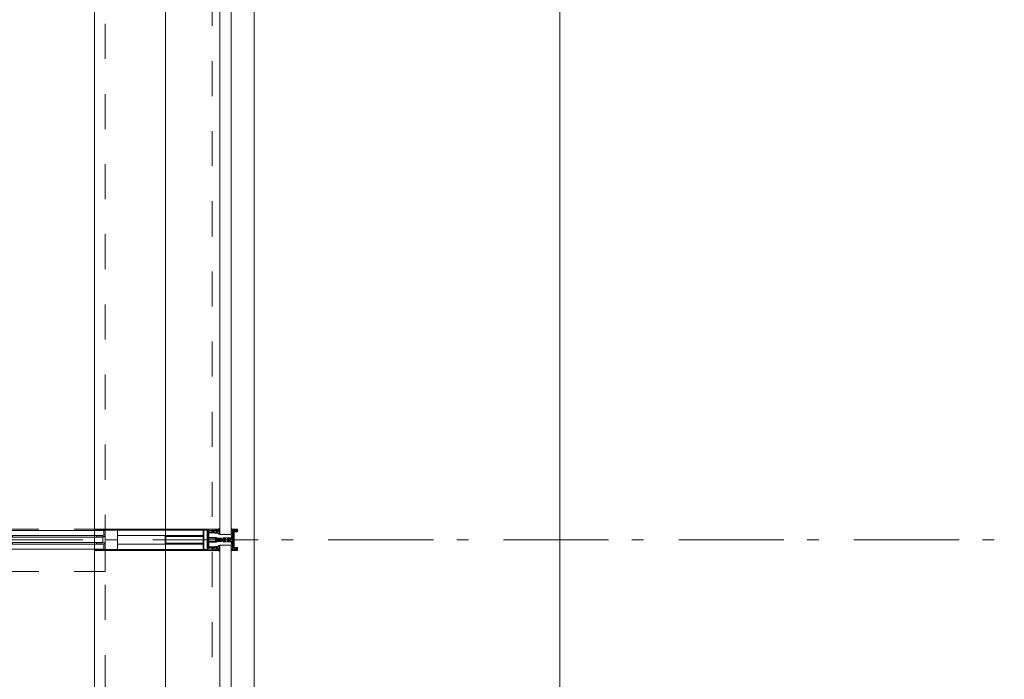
# Model space of a CAD drawing. Header units: millimetres. Extents: x 274611 to 749520, y 175257 to 298905.
# Tile 192 of 251: x 744839 to 747179, y 200377 to 201945. Entities that reach past the tile are written whole.
import ezdxf

# ---------------------------------------------------------------- set-up
doc = ezdxf.new("R2010")
doc.units = ezdxf.units.MM
doc.header["$LTSCALE"] = 400
for name, pattern in [('STYLE_01', [0.416641, 0.208282, -0.208359]), ('STYLE_06', [1.041641, 0.625, -0.208282, 0.069427, -0.138931]), ('STYLE_21', [0.138889, 0.069444, -0.069444])]:
    doc.linetypes.add(name, pattern=pattern)
for name, color, linetype, lineweight in [('mat-glas', 5, 'Continuous', 15), ('mat-glas-hor', 5, 'Continuous', 15), ('mat-kalkzandsteen', 5, 'Continuous', 25), ('mat-staal', 5, 'Continuous', 25), ('mat-staal_zink', 140, 'Continuous', 15), ('None', 7, 'Continuous', 9)]:
    doc.layers.add(name, color=color, linetype=linetype, lineweight=lineweight)
doc.styles.get("Standard").update_dxf_attribs({"font": 'arial.ttf'})

# ---------------------------------------------------------------- blocks, each defined once
blk = doc.blocks.new('*U1978')
at = {"layer": 'None', "color": 8, "linetype": 'Continuous', "lineweight": 9, "flags": 128}
for points in [[(58396.9, -27335), (58381.1, -27335), (58381.1, -27333.1), (58381.1, -27286.9), (58381.1, -27285), (58396.9, -27285), (58396.9, -27287.9), (58392.3, -27287.9), (58392.3, -27287.4), (58390.9, -27287.4), (58390.9, -27287.9), (58389, -27287.9), (58388.7, -27288.1), (58384.6, -27288.1), (58384.6, -27288.1, 0.414214), (58382.9, -27289.8), (58382.9, -27289.8), (58382.9, -27289.9, 0.414214), (58384.6, -27291.6), (58388.7, -27291.6), (58389, -27291.8), (58390.9, -27291.8), (58390.9, -27292.3), (58392.3, -27292.3), (58392.3, -27291.8), (58396.9, -27291.8), (58396.9, -27293.7), (58384.1, -27293.7), (58384.1, -27293.7, 0.414214), (58382.9, -27294.9), (58382.9, -27294.9), (58382.9, -27303.4), (58382.9, -27303.5, 0.414214), (58384.1, -27304.7), (58401.1, -27304.7), (58401.1, -27306.1), (58403.9, -27306.1), (58404.3, -27305.7), (58404.7, -27306.1), (58405.3, -27306.1), (58405.7, -27305.7), (58406.1, -27306.1), (58406.7, -27306.1), (58407.1, -27305.7), (58408, -27306.1), (58412.9, -27306.1), (58412.9, -27307.8), (58402.1, -27307.8), (58402.1, -27307.8, 0.414214), (58399.9, -27310), (58399.9, -27310), (58399.9, -27310, 0.414214), (58402.1, -27312.2), (58412.9, -27312.2), (58412.9, -27313.9), (58408, -27313.9), (58407.1, -27314.3), (58406.7, -27313.9), (58406.1, -27313.9), (58405.7, -27314.3), (58405.3, -27313.9), (58404.7, -27313.9), (58404.3, -27314.3), (58403.9, -27313.9), (58401.1, -27313.9), (58401.1, -27315.3), (58384.1, -27315.3), (58384.1, -27315.3, 0.414214), (58382.9, -27316.5), (58382.9, -27316.6), (58382.9, -27325.1), (58382.9, -27325.1, 0.414214), (58384.1, -27326.3), (58396.9, -27326.3), (58396.9, -27328.2), (58392.3, -27328.2), (58392.3, -27327.7), (58390.9, -27327.7), (58390.9, -27328.2), (58389, -27328.2), (58388.7, -27328.4), (58384.6, -27328.4), (58384.6, -27328.4, 0.414214), (58382.9, -27330.1), (58382.9, -27330.2), (58382.9, -27330.2, 0.414214), (58384.6, -27331.9), (58388.7, -27331.9), (58389, -27332.1), (58390.9, -27332.1), (58390.9, -27332.6), (58392.3, -27332.6), (58392.3, -27332.1), (58396.9, -27332.1)], [(58409.1, -27295.2), (58409.1, -27295.2, -0.390793), (58407.8, -27296.7), (58407.8, -27296.7, -0.390793), (58406.1, -27295.6), (58406.1, -27295.6, 0.352623), (58404.1, -27294), (58397.4, -27294), (58397.4, -27294, -0.414214), (58397.1, -27293.7), (58397.1, -27292.4), (58397.2, -27291.9), (58397.2, -27291.9, 0.520293), (58397.1, -27291.6), (58394.4, -27291.6), (58394.3, -27291.8), (58392.3, -27291.8), (58392.3, -27291.8, 0.577863), (58392, -27291.8), (58392, -27291.9), (58392, -27291.9, -0.366605), (58391.7, -27292.2), (58391.7, -27292.2, -0.366605), (58391.4, -27292), (58391.4, -27292, 0.130834), (58390.4, -27290.7), (58390.4, -27290.7, -0.439074), (58390.4, -27289.3), (58390.4, -27289.3, 0.133252), (58391.4, -27288), (58391.4, -27288, -0.366605), (58391.7, -27287.8), (58391.7, -27287.8, -0.366605), (58392, -27288), (58392, -27288.1), (58392, -27288.1, 0.577455), (58392.3, -27288.2), (58394.3, -27288.2), (58394.4, -27288.3), (58397.1, -27288.3), (58397.1, -27288.3, 0.52048), (58397.2, -27288.1), (58397.1, -27287.6), (58397.1, -27285.3), (58397.1, -27285.3, -0.414214), (58397.4, -27285), (58405.2, -27285), (58405.2, -27285, 0.255976), (58406.8, -27284.1), (58406.8, -27284.1, -0.749676), (58409.1, -27284.7), (58409.1, -27288.8), (58409.1, -27288.8, -0.414214), (58407.1, -27290.8), (58407.1, -27290.8, 0.402808), (58406.6, -27291.3), (58406.6, -27291.3, 0.402808), (58407, -27291.8), (58407, -27291.8, -0.233259), (58407.4, -27292), (58407.9, -27295.4), (58407.9, -27295.4, 0.419014), (58408, -27295.5), (58408, -27295.5, 0.419014), (58408.1, -27295.4), (58408.1, -27294), (58408.1, -27294, -0.414214), (58408.6, -27293.5), (58408.6, -27293.5, -0.414214), (58409.1, -27294)], [(58392.1, -27289, 0.29188), (58391.6, -27289.2), (58391.2, -27289.7), (58391.2, -27289.7, 0.344328), (58391.2, -27290.3), (58391.6, -27290.8), (58391.6, -27290.8, 0.29188), (58392.1, -27291), (58393.8, -27290.6), (58393.8, -27290.6, 0.348796), (58394.3, -27290), (58394.3, -27290, 0.348796), (58393.8, -27289.4), (58392.1, -27289)], [(58400.1, -27287), (58400.1, -27287, 0.414214), (58399.3, -27287.9), (58399.3, -27287.9, 0.414214), (58400.1, -27288.7), (58403, -27288.7), (58403, -27288.7, 0.414214), (58403.9, -27287.9), (58403.9, -27287.9, 0.414214), (58403, -27287)], [(58403.9, -27291.2, 0.414214), (58403, -27290.3), (58400.1, -27290.3), (58400.1, -27290.3, 0.414214), (58399.3, -27291.2), (58399.3, -27291.2, 0.414214), (58400.1, -27292), (58403, -27292), (58403, -27292, 0.414214), (58403.9, -27291.2)], [(58406.1, -27289.2), (58406.1, -27289.2, 0.552342), (58407.3, -27289.8), (58407.3, -27289.8, 0.263556), (58408.3, -27288.1), (58408.3, -27284.6), (58408.3, -27284.6, 0.437017), (58407.9, -27284.3), (58407.9, -27284.3, 0.437017), (58407.7, -27284.7), (58407.7, -27284.7, -0.396568), (58406.4, -27286.3), (58406.4, -27286.3, 0.418874), (58405.8, -27286.8)], [(58409.1, -27324.8), (58409.1, -27324.8, 0.390793), (58407.8, -27323.3), (58407.8, -27323.3, 0.390793), (58406.1, -27324.4), (58406.1, -27324.4, -0.352623), (58404.1, -27326), (58397.4, -27326), (58397.4, -27326, 0.414214), (58397.1, -27326.3), (58397.1, -27327.6), (58397.2, -27328.1), (58397.2, -27328.1, -0.520293), (58397.1, -27328.4), (58394.4, -27328.4), (58394.3, -27328.2), (58392.3, -27328.2), (58392.3, -27328.2, -0.577863), (58392, -27328.2), (58392, -27328.1), (58392, -27328.1, 0.366605), (58391.7, -27327.8), (58391.7, -27327.8, 0.366605), (58391.4, -27328), (58391.4, -27328, -0.130834), (58390.4, -27329.3), (58390.4, -27329.3, 0.439074), (58390.4, -27330.7), (58390.4, -27330.7, -0.133252), (58391.4, -27332), (58391.4, -27332, 0.366605), (58391.7, -27332.2), (58391.7, -27332.2, 0.366605), (58392, -27332), (58392, -27331.9), (58392, -27331.9, -0.577455), (58392.3, -27331.8), (58394.3, -27331.8), (58394.4, -27331.7), (58397.1, -27331.7), (58397.1, -27331.7, -0.52048), (58397.2, -27331.9), (58397.1, -27332.4), (58397.1, -27334.7), (58397.1, -27334.7, 0.414214), (58397.4, -27335), (58405.2, -27335), (58405.2, -27335, -0.255976), (58406.8, -27335.9), (58406.8, -27335.9, 0.749676), (58409.1, -27335.3), (58409.1, -27331.2), (58409.1, -27331.2, 0.414214), (58407.1, -27329.2), (58407.1, -27329.2, -0.402808), (58406.6, -27328.7), (58406.6, -27328.7, -0.402808), (58407, -27328.2), (58407, -27328.2, 0.233259), (58407.4, -27328), (58407.9, -27324.6), (58407.9, -27324.6, -0.419014), (58408, -27324.5), (58408, -27324.5, -0.419014), (58408.1, -27324.6), (58408.1, -27326), (58408.1, -27326, 0.414214), (58408.6, -27326.5), (58408.6, -27326.5, 0.414214), (58409.1, -27326)], [(58392.1, -27331, -0.29188), (58391.6, -27330.8), (58391.2, -27330.3), (58391.2, -27330.3, -0.344328), (58391.2, -27329.7), (58391.6, -27329.2), (58391.6, -27329.2, -0.29188), (58392.1, -27329), (58393.8, -27329.4), (58393.8, -27329.4, -0.348796), (58394.3, -27330), (58394.3, -27330, -0.348796), (58393.8, -27330.6), (58392.1, -27331)], [(58403.9, -27328.8, -0.414214), (58403, -27329.7), (58400.1, -27329.7), (58400.1, -27329.7, -0.414214), (58399.3, -27328.8), (58399.3, -27328.8, -0.414214), (58400.1, -27328), (58403, -27328), (58403, -27328, -0.414214), (58403.9, -27328.8)], [(58400.1, -27333), (58400.1, -27333, -0.414214), (58399.3, -27332.1), (58399.3, -27332.1, -0.414214), (58400.1, -27331.3), (58403, -27331.3), (58403, -27331.3, -0.414214), (58403.9, -27332.1), (58403.9, -27332.1, -0.414214), (58403, -27333)], [(58406.1, -27330.8), (58406.1, -27330.8, -0.552342), (58407.3, -27330.2), (58407.3, -27330.2, -0.263556), (58408.3, -27331.9), (58408.3, -27335.4), (58408.3, -27335.4, -0.437017), (58407.9, -27335.7), (58407.9, -27335.7, -0.437017), (58407.7, -27335.3), (58407.7, -27335.3, 0.396568), (58406.4, -27333.7), (58406.4, -27333.7, -0.418874), (58405.8, -27333.2)]]:
    blk.add_lwpolyline(points, format="xyb", close=True, dxfattribs=at)
blk.add_lwpolyline([(58382.9, -27314), (58398.6, -27314), (58398.6, -27306), (58382.9, -27306)], close=True, dxfattribs=at)
blk = doc.blocks.new('*U1979')
at = {"layer": 'None', "color": 7}
blk.add_blockref('*U1978', (0, 0), dxfattribs=at)
blk = doc.blocks.new('*U1980')
at = {"layer": 'None', "color": 8, "linetype": 'Continuous', "lineweight": 9, "flags": 128}
for points in [[(58279.1, -27300), (58279.1, -27320), (58369.1, -27320), (58369.1, -27335), (58381.1, -27335), (58381.1, -27285), (58369.1, -27285), (58369.1, -27300)], [(58371.1, -27318), (58371.1, -27302), (58371.1, -27287), (58379.1, -27287), (58379.1, -27333), (58371.1, -27333)], [(58281.1, -27302), (58369.1, -27302), (58369.1, -27318), (58281.1, -27318)]]:
    blk.add_lwpolyline(points, close=True, dxfattribs=at)
blk = doc.blocks.new('*U1981')
at = {"layer": 'None', "color": 7}
for name in ['*U1980', '*U1979']:
    blk.add_blockref(name, (0, 0), dxfattribs=at)
blk = doc.blocks.new('*U1982')
at = {"layer": 'None', "color": 8, "linetype": 'Continuous', "lineweight": 9}
for p, q in [((58439.2, -27286), (58443.2, -27287)), ((58439.2, -27308), (58439.2, -27286)), ((58442.2, -27289), (58441.2, -27290)), ((58441.2, -27290), (58441.2, -27330)), ((58448.2, -27289), (58442.2, -27289)), ((58443.2, -27287), (58444.2, -27286)), ((58444.2, -27286), (58446.2, -27287)), ((58446.2, -27287), (58447.2, -27288)), ((58447.2, -27288), (58449.2, -27288)), ((58449.2, -27289), (58448.2, -27289)), ((58449.2, -27288), (58449.2, -27289)), ((58437.2, -27310), (58438.2, -27308)), ((58438.2, -27311), (58437.2, -27310)), ((58438.2, -27308), (58439.2, -27308)), ((58439.2, -27311), (58438.2, -27311)), ((58439.2, -27333), (58439.2, -27311)), ((58443.2, -27332), (58439.2, -27333)), ((58441.2, -27330), (58442.2, -27330)), ((58442.2, -27330), (58448.2, -27330)), ((58444.2, -27333), (58443.2, -27332)), ((58446.2, -27332), (58444.2, -27333)), ((58447.2, -27332), (58446.2, -27332)), ((58449.2, -27331), (58447.2, -27332)), ((58448.2, -27330), (58449.2, -27330)), ((58449.2, -27330), (58449.2, -27331))]:
    blk.add_line(p, q, dxfattribs=at)
at = {"layer": 'None', "color": 8, "linetype": 'Continuous', "lineweight": 9, "flags": 128}
blk.add_lwpolyline([(58439.2, -27333), (58439.2, -27311), (58438.2, -27311), (58437.2, -27310), (58438.2, -27308), (58439.2, -27308), (58439.2, -27286), (58443.2, -27287), (58443.2, -27287), (58443.2, -27287), (58444.2, -27286), (58444.2, -27286), (58446.2, -27287), (58447.2, -27288), (58449.2, -27288), (58449.2, -27289), (58449.2, -27289), (58448.2, -27289), (58442.2, -27289), (58441.2, -27290), (58441.2, -27330), (58442.2, -27330), (58448.2, -27330), (58449.2, -27330), (58449.2, -27331), (58449.2, -27331), (58447.2, -27332), (58446.2, -27332), (58444.2, -27333), (58444.2, -27333), (58443.2, -27332), (58443.2, -27332), (58443.2, -27332)], close=True, dxfattribs=at)
at = {"layer": 'None', "color": 0, "flags": 1}
blk.add_attdef('GRUPPE', (58437.2, -27340.6), '', height=4.23, dxfattribs=at)
blk = doc.blocks.new('*U1983')
at = {"layer": 'None', "color": 8, "linetype": 'Continuous', "lineweight": 9}
for p, q in [((58404.2, -27310), (58405.2, -27309)), ((58405.2, -27311), (58404.2, -27310)), ((58405.2, -27309), (58406.2, -27308)), ((58406.2, -27309), (58405.2, -27310)), ((58405.2, -27310), (58406.2, -27311)), ((58406.2, -27312), (58405.2, -27311)), ((58406.2, -27308), (58407.2, -27308)), ((58408.2, -27309), (58406.2, -27309)), ((58406.2, -27311), (58408.2, -27311)), ((58407.2, -27312), (58406.2, -27312)), ((58407.2, -27308), (58409.2, -27308)), ((58409.2, -27312), (58407.2, -27312)), ((58409.2, -27309), (58408.2, -27309)), ((58408.2, -27311), (58409.2, -27311)), ((58409.2, -27308), (58410.2, -27308)), ((58410.2, -27309), (58409.2, -27309)), ((58409.2, -27311), (58410.2, -27311)), ((58410.2, -27312), (58409.2, -27312)), ((58410.2, -27308), (58412.2, -27308)), ((58412.2, -27309), (58410.2, -27309)), ((58410.2, -27311), (58412.2, -27311)), ((58412.2, -27312), (58410.2, -27312)), ((58412.2, -27308), (58414.2, -27308)), ((58414.2, -27309), (58412.2, -27309)), ((58412.2, -27311), (58413.2, -27311)), ((58414.2, -27312), (58412.2, -27312)), ((58413.2, -27311), (58414.2, -27311)), ((58414.2, -27308), (58415.2, -27308)), ((58416.2, -27309), (58414.2, -27309)), ((58414.2, -27311), (58416.2, -27311)), ((58415.2, -27312), (58414.2, -27312)), ((58415.2, -27308), (58416.2, -27308)), ((58416.2, -27312), (58415.2, -27312)), ((58416.2, -27308), (58417.2, -27307)), ((58417.2, -27310), (58416.2, -27309)), ((58416.2, -27311), (58417.2, -27310)), ((58417.2, -27313), (58416.2, -27312)), ((58417.2, -27307), (58417.2, -27305)), ((58417.2, -27305), (58434.2, -27305)), ((58417.2, -27315), (58417.2, -27313)), ((58434.2, -27315), (58417.2, -27315)), ((58419.2, -27309), (58418.2, -27310)), ((58418.2, -27310), (58419.2, -27312)), ((58419.2, -27306), (58419.2, -27307)), ((58422.2, -27306), (58419.2, -27306)), ((58419.2, -27307), (58419.2, -27309)), ((58419.2, -27312), (58419.2, -27313)), ((58419.2, -27313), (58419.2, -27314)), ((58419.2, -27314), (58422.2, -27314)), ((58421.2, -27310), (58422.2, -27308)), ((58422.2, -27312), (58421.2, -27310)), ((58423.2, -27307), (58422.2, -27306)), ((58422.2, -27307), (58423.2, -27307)), ((58422.2, -27308), (58422.2, -27307)), ((58422.2, -27313), (58422.2, -27312)), ((58423.2, -27313), (58422.2, -27313)), ((58422.2, -27314), (58423.2, -27313)), ((58428.2, -27307), (58426.2, -27309)), ((58426.2, -27309), (58426.2, -27311)), ((58426.2, -27311), (58428.2, -27313)), ((58429.2, -27306), (58428.2, -27307)), ((58428.2, -27313), (58429.2, -27314)), ((58433.2, -27306), (58429.2, -27306)), ((58429.2, -27314), (58433.2, -27314)), ((58433.2, -27307), (58433.2, -27306)), ((58434.2, -27307), (58433.2, -27307)), ((58433.2, -27313), (58434.2, -27313)), ((58433.2, -27314), (58433.2, -27313)), ((58434.2, -27305), (58435.2, -27305)), ((58435.2, -27307), (58434.2, -27307)), ((58434.2, -27313), (58435.2, -27313)), ((58435.2, -27315), (58434.2, -27315)), ((58435.2, -27305), (58435.2, -27306)), ((58435.2, -27306), (58435.2, -27307)), ((58435.2, -27313), (58435.2, -27314)), ((58435.2, -27314), (58435.2, -27315))]:
    blk.add_line(p, q, dxfattribs=at)
at = {"layer": 'None', "color": 8, "linetype": 'Continuous', "lineweight": 9, "flags": 128}
for points in [[(58417.2, -27305), (58434.2, -27305), (58435.2, -27305), (58435.2, -27306), (58435.2, -27307), (58434.2, -27307), (58433.2, -27307), (58433.2, -27307), (58433.2, -27306), (58429.2, -27306), (58428.2, -27307), (58426.2, -27309), (58426.2, -27311), (58428.2, -27313), (58429.2, -27314), (58433.2, -27314), (58433.2, -27313), (58433.2, -27313), (58434.2, -27313), (58435.2, -27313), (58435.2, -27314), (58435.2, -27315), (58434.2, -27315), (58417.2, -27315), (58417.2, -27313), (58416.2, -27312), (58415.2, -27312), (58414.2, -27312), (58412.2, -27312), (58410.2, -27312), (58410.2, -27312), (58410.2, -27312), (58409.2, -27312), (58407.2, -27312), (58406.2, -27312), (58405.2, -27311), (58405.2, -27311), (58404.2, -27310), (58405.2, -27309), (58405.2, -27309), (58406.2, -27308), (58407.2, -27308), (58409.2, -27308), (58410.2, -27308), (58410.2, -27308), (58410.2, -27308), (58412.2, -27308), (58414.2, -27308), (58415.2, -27308), (58416.2, -27308), (58417.2, -27307)], [(58419.2, -27313), (58419.2, -27314), (58422.2, -27314), (58423.2, -27313), (58423.2, -27313), (58422.2, -27313), (58422.2, -27312), (58421.2, -27310), (58422.2, -27308), (58422.2, -27307), (58423.2, -27307), (58422.2, -27306), (58419.2, -27306), (58419.2, -27307), (58419.2, -27309), (58418.2, -27310), (58419.2, -27312)]]:
    blk.add_lwpolyline(points, close=True, dxfattribs=at)
blk.add_lwpolyline([(58416.2, -27311), (58417.2, -27310), (58416.2, -27309), (58414.2, -27309), (58414.2, -27309), (58412.2, -27309), (58410.2, -27309), (58409.2, -27309), (58409.2, -27309), (58408.2, -27309), (58408.2, -27309), (58406.2, -27309), (58405.2, -27310), (58406.2, -27311), (58408.2, -27311), (58408.2, -27311), (58409.2, -27311), (58409.2, -27311), (58410.2, -27311), (58412.2, -27311), (58413.2, -27311), (58413.2, -27311), (58414.2, -27311), (58414.2, -27311), (58416.2, -27311)], dxfattribs=at)
at = {"layer": 'None', "color": 0, "flags": 1}
blk.add_attdef('GRUPPE', (58404.2, -27322.6), '', height=4.23, dxfattribs=at)
blk = doc.blocks.new('*U1984')
at = {"layer": 'None', "color": 8, "linetype": 'Continuous', "lineweight": 9}
for p, q in [((58436.2, -27283), (58436.2, -27285)), ((58437.2, -27283), (58436.2, -27283)), ((58436.2, -27285), (58437.2, -27286)), ((58437.2, -27287), (58436.2, -27288)), ((58436.2, -27288), (58437.2, -27289)), ((58437.2, -27289), (58436.2, -27290)), ((58436.2, -27290), (58437.2, -27291)), ((58437.2, -27291), (58436.2, -27292)), ((58436.2, -27292), (58436.2, -27293)), ((58436.2, -27293), (58437.2, -27293)), ((58436.2, -27294), (58436.2, -27295)), ((58437.2, -27294), (58436.2, -27294)), ((58436.2, -27295), (58437.2, -27295)), ((58437.2, -27284), (58437.2, -27283)), ((58438.2, -27285), (58437.2, -27284)), ((58437.2, -27286), (58437.2, -27287)), ((58437.2, -27293), (58437.2, -27294)), ((58437.2, -27295), (58437.2, -27296)), ((58439.2, -27285), (58438.2, -27285)), ((58439.2, -27308), (58439.2, -27285)), ((58431.2, -27307), (58428.2, -27309)), ((58428.2, -27309), (58428.2, -27310)), ((58428.2, -27310), (58428.2, -27311)), ((58428.2, -27311), (58431.2, -27313)), ((58429.2, -27310), (58430.2, -27309)), ((58430.2, -27311), (58429.2, -27310)), ((58430.2, -27309), (58434.2, -27309)), ((58434.2, -27311), (58430.2, -27311)), ((58431.2, -27306), (58431.2, -27307)), ((58432.2, -27307), (58431.2, -27306)), ((58431.2, -27314), (58432.2, -27313)), ((58431.2, -27313), (58431.2, -27314)), ((58432.2, -27308), (58432.2, -27307)), ((58434.2, -27308), (58432.2, -27308)), ((58432.2, -27312), (58434.2, -27312)), ((58432.2, -27313), (58432.2, -27312)), ((58436.2, -27307), (58434.2, -27308)), ((58434.2, -27309), (58435.2, -27310)), ((58435.2, -27310), (58434.2, -27311)), ((58434.2, -27312), (58436.2, -27313)), ((58436.2, -27296), (58436.2, -27297)), ((58437.2, -27296), (58436.2, -27296)), ((58436.2, -27297), (58437.2, -27299)), ((58437.2, -27307), (58436.2, -27307)), ((58436.2, -27313), (58437.2, -27313)), ((58437.2, -27299), (58437.2, -27305)), ((58437.2, -27305), (58437.2, -27307)), ((58437.2, -27310), (58438.2, -27309)), ((58438.2, -27311), (58437.2, -27310)), ((58437.2, -27313), (58437.2, -27315)), ((58437.2, -27315), (58437.2, -27321)), ((58438.2, -27309), (58439.2, -27308)), ((58439.2, -27312), (58438.2, -27311)), ((58439.2, -27335), (58439.2, -27312)), ((58437.2, -27321), (58436.2, -27323)), ((58436.2, -27323), (58436.2, -27324)), ((58436.2, -27324), (58437.2, -27324)), ((58436.2, -27325), (58436.2, -27326)), ((58437.2, -27325), (58436.2, -27325)), ((58436.2, -27326), (58437.2, -27326)), ((58436.2, -27327), (58436.2, -27328)), ((58437.2, -27327), (58436.2, -27327)), ((58436.2, -27328), (58437.2, -27329)), ((58437.2, -27329), (58436.2, -27330)), ((58436.2, -27330), (58437.2, -27331)), ((58437.2, -27331), (58436.2, -27332)), ((58436.2, -27332), (58437.2, -27333)), ((58437.2, -27333), (58436.2, -27335)), ((58436.2, -27335), (58436.2, -27337)), ((58436.2, -27337), (58437.2, -27337)), ((58437.2, -27324), (58437.2, -27325)), ((58437.2, -27326), (58437.2, -27327)), ((58437.2, -27336), (58439.2, -27335)), ((58437.2, -27337), (58437.2, -27336))]:
    blk.add_line(p, q, dxfattribs=at)
at = {"layer": 'None', "color": 8, "linetype": 'Continuous', "lineweight": 9, "flags": 128}
blk.add_lwpolyline([(58439.2, -27285), (58438.2, -27285), (58437.2, -27284), (58437.2, -27283), (58436.2, -27283), (58436.2, -27283), (58436.2, -27283), (58436.2, -27283), (58436.2, -27283), (58436.2, -27283), (58436.2, -27285), (58437.2, -27286), (58437.2, -27287), (58436.2, -27288), (58436.2, -27288), (58436.2, -27288), (58436.2, -27288), (58436.2, -27288), (58437.2, -27289), (58437.2, -27289), (58437.2, -27289), (58437.2, -27289), (58437.2, -27289), (58436.2, -27290), (58436.2, -27290), (58436.2, -27290), (58436.2, -27290), (58436.2, -27290), (58437.2, -27291), (58437.2, -27291), (58437.2, -27291), (58437.2, -27291), (58436.2, -27292), (58436.2, -27292), (58436.2, -27292), (58436.2, -27292), (58436.2, -27293), (58437.2, -27293), (58437.2, -27293), (58437.2, -27294), (58437.2, -27294), (58436.2, -27294), (58436.2, -27294), (58436.2, -27294), (58436.2, -27295), (58436.2, -27295), (58437.2, -27295), (58437.2, -27295), (58437.2, -27296), (58437.2, -27296), (58437.2, -27296), (58436.2, -27296), (58436.2, -27296), (58436.2, -27297), (58436.2, -27297), (58436.2, -27297), (58436.2, -27297), (58437.2, -27299), (58437.2, -27305), (58437.2, -27307), (58436.2, -27307), (58434.2, -27308), (58432.2, -27308), (58432.2, -27308), (58432.2, -27308), (58432.2, -27307), (58432.2, -27307), (58431.2, -27306), (58431.2, -27307), (58428.2, -27309), (58428.2, -27310), (58428.2, -27311), (58431.2, -27313), (58431.2, -27314), (58432.2, -27313), (58432.2, -27313), (58432.2, -27312), (58432.2, -27312), (58432.2, -27312), (58434.2, -27312), (58436.2, -27313), (58437.2, -27313), (58437.2, -27315), (58437.2, -27321), (58436.2, -27323), (58436.2, -27323), (58436.2, -27323), (58436.2, -27323), (58436.2, -27324), (58436.2, -27324), (58437.2, -27324), (58437.2, -27324), (58437.2, -27324), (58437.2, -27325), (58436.2, -27325), (58436.2, -27325), (58436.2, -27326), (58436.2, -27326), (58436.2, -27326), (58437.2, -27326), (58437.2, -27326), (58437.2, -27327), (58437.2, -27327), (58436.2, -27327), (58436.2, -27328), (58436.2, -27328), (58436.2, -27328), (58436.2, -27328), (58437.2, -27329), (58437.2, -27329), (58437.2, -27329), (58437.2, -27329), (58437.2, -27329), (58436.2, -27330), (58436.2, -27330), (58436.2, -27330), (58436.2, -27330), (58436.2, -27330), (58437.2, -27331), (58437.2, -27331), (58437.2, -27331), (58437.2, -27331), (58437.2, -27331), (58436.2, -27332), (58436.2, -27332), (58436.2, -27332), (58436.2, -27332), (58436.2, -27332), (58437.2, -27333), (58437.2, -27333), (58436.2, -27335), (58436.2, -27337), (58436.2, -27337), (58436.2, -27337), (58436.2, -27337), (58436.2, -27337), (58436.2, -27337), (58437.2, -27337), (58437.2, -27336), (58439.2, -27335), (58439.2, -27312), (58439.2, -27312), (58438.2, -27311), (58437.2, -27310), (58438.2, -27309), (58439.2, -27308), (58439.2, -27308), (58439.2, -27285)], dxfattribs=at)
blk.add_lwpolyline([(58430.2, -27311), (58429.2, -27310), (58430.2, -27309), (58434.2, -27309), (58435.2, -27310), (58434.2, -27311)], close=True, dxfattribs=at)
at = {"layer": 'None', "color": 0, "flags": 1}
blk.add_attdef('GRUPPE', (58428.2, -27344.6), '', height=4.23, dxfattribs=at)
blk = doc.blocks.new('*U1985')
at = {"layer": 'None', "color": 8, "linetype": 'Continuous', "lineweight": 9}
for p, q in [((58451.2, -27285), (58439.2, -27285)), ((58439.2, -27285), (58439.2, -27286)), ((58439.2, -27286), (58443.2, -27287)), ((58442.2, -27290), (58442.2, -27329)), ((58450.2, -27290), (58442.2, -27290)), ((58443.2, -27287), (58444.2, -27286)), ((58443.2, -27291), (58451.2, -27291)), ((58443.2, -27328), (58443.2, -27291)), ((58444.2, -27286), (58450.2, -27286)), ((58450.2, -27286), (58450.2, -27290)), ((58451.2, -27291), (58451.2, -27285)), ((58443.2, -27333), (58439.2, -27334)), ((58439.2, -27334), (58439.2, -27335)), ((58439.2, -27335), (58451.2, -27335)), ((58442.2, -27329), (58450.2, -27329)), ((58451.2, -27328), (58443.2, -27328)), ((58443.2, -27334), (58443.2, -27333)), ((58450.2, -27334), (58443.2, -27334)), ((58450.2, -27329), (58450.2, -27334)), ((58451.2, -27335), (58451.2, -27328))]:
    blk.add_line(p, q, dxfattribs=at)
blk.add_lwpolyline([(58439.2, -27285), (58439.2, -27286), (58443.2, -27287), (58444.2, -27286), (58450.2, -27286), (58450.2, -27290), (58442.2, -27290), (58442.2, -27329), (58450.2, -27329), (58450.2, -27334), (58443.2, -27334), (58443.2, -27333), (58439.2, -27334), (58439.2, -27335), (58451.2, -27335), (58451.2, -27328), (58443.2, -27328), (58443.2, -27291), (58451.2, -27291), (58451.2, -27285)], close=True, dxfattribs=at)
at = {"layer": 'None', "color": 3}
for name in ['*U1984', '*U1982', '*U1983']:
    blk.add_blockref(name, (0, 0), dxfattribs=at)
blk = doc.blocks.new('*U1986')
at = {"layer": 'None', "color": 7}
for name in ['*U1981', '*U1985']:
    blk.add_blockref(name, (0, 0), dxfattribs=at)
blk = doc.blocks.new('*U2023')
at = {"layer": 'mat-glas', "color": 140, "linetype": 'Continuous', "lineweight": 15}
for points in [[(58436.1, -27297), (58436.1, -25523), (58409.1, -25523), (58409.1, -27297)], [(58436.1, -29097), (58436.1, -27323), (58409.1, -27323), (58409.1, -29097)]]:
    blk.add_lwpolyline(points, close=True, dxfattribs=at)
at = {"layer": 'None', "color": 43, "linetype": 'Continuous', "lineweight": 9}
for p, q in [((58111.1, -20069.5), (58111.1, -34975.5)), ((58491.1, -20069.5), (58491.1, -35355.5))]:
    blk.add_line(p, q, dxfattribs=at)
at = {"layer": 'None', "color": 8, "linetype": 'Continuous', "lineweight": 5}
blk.add_line((58280.1, -20135), (58279.1, -35153), dxfattribs=at)
at = {"layer": 'None', "color": 8, "linetype": 'STYLE_01', "lineweight": 5}
for points in [[(43205.4, -35000), (58136.1, -35000), (58136.1, -20069.5)], [(43205.4, -35255), (58391.1, -35255), (58391.1, -20069.5)]]:
    blk.add_lwpolyline(points, dxfattribs=at)
at = {"layer": 'None', "color": 7}
blk.add_blockref('*U1986', (0, 0), dxfattribs=at)
blk = doc.blocks.new('*U2621')
at = {"layer": 'None', "color": 140, "linetype": 'Continuous', "lineweight": 15}
blk.add_line((59217.1, -24400), (59217.1, -30920), dxfattribs=at)
blk = doc.blocks.new('*U2663')
at = {"layer": 'mat-kalkzandsteen', "color": 140, "lineweight": 15}
for p, q in [((58119.6, -27320.5), (58126.7, -27320.5)), ((58133.1, -27329), (58133.1, -27332.5))]:
    blk.add_line(p, q, dxfattribs=at)
at = {"layer": 'mat-staal', "color": 140, "lineweight": 15}
for p, q in [((58116.1, -27317.5), (58116.1, -27320.5)), ((58131.4, -27317.5), (58116.1, -27317.5)), ((58120.6, -27320.5), (58116.1, -27320.5)), ((58131.4, -27320.5), (58123.6, -27320.5)), ((58133.1, -27329.5), (58133.1, -27322.2)), ((58136.1, -27332.5), (58133.1, -27332.5)), ((58136.1, -27332.5), (58136.1, -27322.2))]:
    blk.add_line(p, q, dxfattribs=at)
for radius in [4.94, 1.94]:
    blk.add_arc((58131.1, -27322.4), radius, 0, 90, dxfattribs=at)
blk = doc.blocks.new('*U2664')
at = {"layer": 'mat-kalkzandsteen', "color": 140, "lineweight": 15}
for p, q in [((58133.1, -27290.9), (58133.1, -27287.5)), ((58119.6, -27299.5), (58126.7, -27299.5))]:
    blk.add_line(p, q, dxfattribs=at)
at = {"layer": 'mat-staal', "color": 140, "lineweight": 15}
for p, q in [((58136.1, -27287.5), (58133.1, -27287.5)), ((58133.1, -27297.7), (58133.1, -27290.5)), ((58136.1, -27297.7), (58136.1, -27287.5)), ((58116.1, -27299.5), (58120.6, -27299.5)), ((58116.1, -27302.5), (58116.1, -27299.5)), ((58116.1, -27302.5), (58131.4, -27302.5)), ((58123.6, -27299.5), (58131.4, -27299.5))]:
    blk.add_line(p, q, dxfattribs=at)
for radius in [1.94, 4.94]:
    blk.add_arc((58131.1, -27297.5), radius, 270, 360, dxfattribs=at)
blk = doc.blocks.new('*U2665')
at = {"layer": 'None', "color": 8, "linetype": 'Continuous', "lineweight": 5}
blk.add_line((58136.1, -27303.3), (58136.1, -27317.5), dxfattribs=at)
blk.add_lwpolyline([(58116.1, -27302.5), (58136.1, -27302.5), (58136.1, -27317.5), (58116.1, -27317.5), (58114.2, -27316), (58131.2, -27316), (58131.2, -27304), (58114.2, -27304)], close=True, dxfattribs=at)
at = {"layer": 'None', "color": 7}
for name in ['*U2664', '*U2663']:
    blk.add_blockref(name, (0, 0), dxfattribs=at)
blk = doc.blocks.new('binnenzeskantschroef voor glaslat')
at = {"layer": 'None', "color": 43, "linetype": 'STYLE_21', "lineweight": 9}
for p, q in [((-1.25, 2.5), (-3.75, 0)), ((1.25, 2.5), (3.75, 0))]:
    blk.add_line(p, q, dxfattribs=at)
at = {"layer": 'None', "color": 43, "linetype": 'Continuous', "lineweight": 9}
blk.add_line((-3.75, 0), (3.75, 0), dxfattribs=at)
at = {"layer": 'None', "color": 43, "linetype": 'STYLE_21', "lineweight": 9}
blk.add_lwpolyline([(-1.25, 12.5), (-1.25, 2.5), (1.25, 2.5), (1.25, 12.5)], close=True, dxfattribs=at)
blk = doc.blocks.new('*U2666')
at = {"layer": 'mat-kalkzandsteen', "color": 140, "lineweight": 15}
for p, q in [((57899.1, -27329), (57899.1, -27332.5)), ((57912.6, -27320.5), (57905.4, -27320.5))]:
    blk.add_line(p, q, dxfattribs=at)
at = {"layer": 'mat-staal', "color": 140, "lineweight": 15}
for p, q in [((57916.1, -27317.5), (57900.7, -27317.5)), ((57916.1, -27317.5), (57916.1, -27320.5)), ((57896.1, -27322.2), (57896.1, -27332.5)), ((57896.1, -27332.5), (57899.1, -27332.5)), ((57899.1, -27322.2), (57899.1, -27329.5)), ((57908.6, -27320.5), (57900.7, -27320.5)), ((57916.1, -27320.5), (57911.6, -27320.5))]:
    blk.add_line(p, q, dxfattribs=at)
for radius in [4.94, 1.94]:
    blk.add_arc((57901, -27322.4), radius, 90, 180, dxfattribs=at)
blk = doc.blocks.new('*U2667')
at = {"layer": 'mat-kalkzandsteen', "color": 140, "lineweight": 15}
for p, q in [((57899.1, -27290.9), (57899.1, -27287.5)), ((57912.6, -27299.5), (57905.4, -27299.5))]:
    blk.add_line(p, q, dxfattribs=at)
at = {"layer": 'mat-staal', "color": 140, "lineweight": 15}
for p, q in [((57896.1, -27287.5), (57896.1, -27297.7)), ((57896.1, -27287.5), (57899.1, -27287.5)), ((57899.1, -27290.5), (57899.1, -27297.7)), ((57900.7, -27299.5), (57908.6, -27299.5)), ((57900.7, -27302.5), (57916.1, -27302.5)), ((57911.6, -27299.5), (57916.1, -27299.5)), ((57916.1, -27302.5), (57916.1, -27299.5))]:
    blk.add_line(p, q, dxfattribs=at)
for radius in [4.94, 1.94]:
    blk.add_arc((57901, -27297.5), radius, 180, 270, dxfattribs=at)
blk = doc.blocks.new('*U2668')
at = {"layer": 'None', "color": 8, "linetype": 'Continuous', "lineweight": 5}
blk.add_line((57896.1, -27303.3), (57896.1, -27317.5), dxfattribs=at)
blk.add_lwpolyline([(57916.1, -27302.5), (57896.1, -27302.5), (57896.1, -27317.5), (57916.1, -27317.5), (57917.9, -27316), (57900.9, -27316), (57900.9, -27304), (57917.9, -27304)], close=True, dxfattribs=at)
at = {"layer": 'None', "color": 7}
for name in ['*U2667', '*U2666']:
    blk.add_blockref(name, (0, 0), dxfattribs=at)
blk = doc.blocks.new('*U2669')
at = {"layer": 'mat-glas-hor', "color": 140, "lineweight": 15}
blk.add_lwpolyline([(57900.9, -27316), (57900.9, -27304), (58131.2, -27304), (58131.2, -27316)], close=True, dxfattribs=at)
at = {"layer": 'mat-kalkzandsteen', "color": 8, "lineweight": 5}
for p, q in [((57916.1, -27299.5), (58121.1, -27299.5)), ((57916.1, -27320.5), (58121.1, -27320.5))]:
    blk.add_line(p, q, dxfattribs=at)
at = {"layer": 'mat-staal_zink', "color": 43, "lineweight": 9}
for points in [[(58111, -27285), (58369.1, -27285), (58369.1, -27287), (58111, -27287)], [(58111, -27335), (58369.1, -27335), (58369.1, -27333), (58111, -27333)]]:
    blk.add_lwpolyline(points, close=True, dxfattribs=at)
at = {"layer": 'None', "color": 8, "linetype": 'STYLE_01', "lineweight": 5}
for p, q in [((57895.8, -27285), (58136.1, -27285)), ((57896.1, -27385), (57896.1, -27283.2)), ((58136.1, -27385), (58136.1, -27285)), ((57895.8, -27385), (58136.1, -27385))]:
    blk.add_line(p, q, dxfattribs=at)
at = {"layer": 'None', "color": 8, "linetype": 'Continuous', "lineweight": 5}
for p, q in [((58136.1, -27287.5), (57898.8, -27287.5)), ((57895.8, -27317.1), (57895.8, -27302.9)), ((58136.1, -27332.5), (57898.8, -27332.5))]:
    blk.add_line(p, q, dxfattribs=at)
at = {"layer": 'None', "color": 43, "linetype": 'Continuous', "lineweight": 9}
for p, q in [((58111, -27285), (58136.1, -27285)), ((58111, -27335), (58136.1, -27335))]:
    blk.add_line(p, q, dxfattribs=at)
at = {"layer": 'None', "color": 140, "linetype": 'Continuous', "lineweight": 15}
for points in [[(58136.1, -27287), (58166.1, -27287), (58166.1, -27333), (58136.1, -27333)], [(58165.9, -27287), (58369.1, -27287), (58369.1, -27300), (58165.9, -27300)], [(58166.1, -27320), (58369.1, -27320), (58369.1, -27333), (58166.1, -27333)]]:
    blk.add_lwpolyline(points, close=True, dxfattribs=at)
at = {"layer": 'None', "color": 7, "xscale": -1, "rotation": 90}
for p in [(57898.8, -27293), (57898.8, -27326.9)]:
    blk.add_blockref('binnenzeskantschroef voor glaslat', p, dxfattribs=at)
at = {"layer": 'None', "color": 7}
for name in ['*U2668', '*U2665']:
    blk.add_blockref(name, (0, 0), dxfattribs=at)

msp = doc.modelspace()

# ---------------------------------------------------------------- linework, layer by layer
at = {"layer": 'None', "color": 43, "linetype": 'STYLE_06', "lineweight": 9}
msp.add_line((749155.23053, 200708.74408), (715435.32989, 200708.74408), dxfattribs=at)

# ---------------------------------------------------------------- block references
at = {"layer": 'None', "color": 7}
for name in ['*U2023', '*U2621', '*U2669']:
    msp.add_blockref(name, (686905.23053, 228018.74408), dxfattribs=at)

doc.saveas('drawing.dxf')
